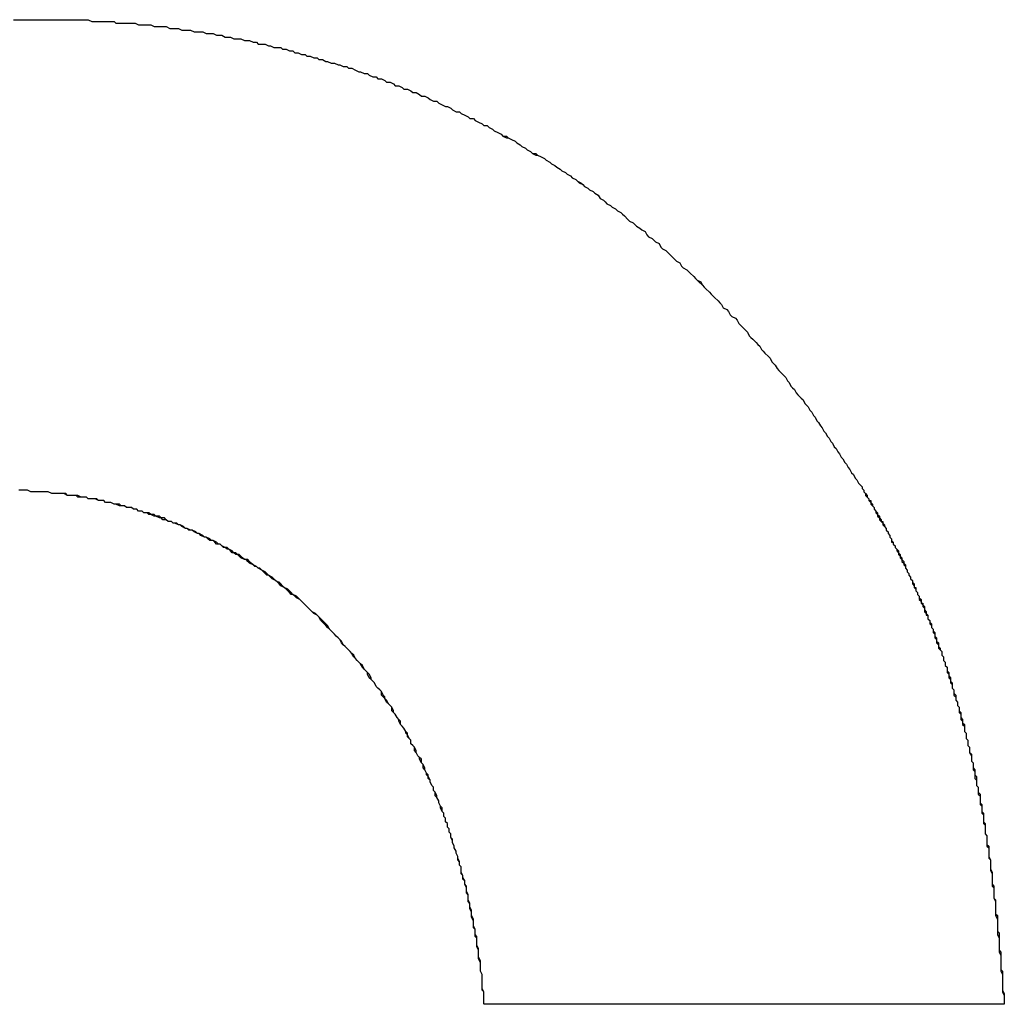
# Model space of a CAD drawing. Extents: x 1917 to 3682, y 1570 to 2675.
# Tile 84 of 166: x 1992.132 to 1992.699, y 2388.196 to 2388.763. Entities that reach past the tile are written whole.
import ezdxf

# ---------------------------------------------------------------- set-up
doc = ezdxf.new("R2010")
doc.units = 0
doc.header["$MEASUREMENT"] = 0
doc.layers.add('KF_SEQUENZA_10_NW_FRONT', color=7, linetype='CONTINUOUS')
doc.layers.add('KF_SEQUENZA_5_NW_REAR', color=7, linetype='CONTINUOUS')

# ---------------------------------------------------------------- blocks, each defined once
blk = doc.blocks.new('KF_SEQUENZA_5_NW_FRONT')
at = {"layer": 'KF_SEQUENZA_10_NW_FRONT'}
blk.add_line((-110.57604, -264.24012), (-110.87576, -264.24012), dxfattribs=at)
blk.add_line((-110.57604, -264.24012), (-110.87576, -264.24012), dxfattribs=at)
for points in [[(-111.147, -263.673, 0), (-111.143, -263.673, 0), (-111.14, -263.673, 0), (-111.136, -263.673, 0)], [(-111.146, -263.673, 0), (-111.143, -263.673, 0), (-111.14, -263.673, 0), (-111.136, -263.673, 0)], [(-111.136, -263.673, 0), (-111.134, -263.673, 0), (-111.133, -263.673, 0), (-111.131, -263.673, 0), (-111.129, -263.673, 0), (-111.127, -263.673, 0), (-111.125, -263.673, 0), (-111.124, -263.673, 0), (-111.122, -263.673, 0), (-111.12, -263.673, 0), (-111.118, -263.673, 0), (-111.116, -263.673, 0), (-111.115, -263.673, 0), (-111.113, -263.673, 0), (-111.111, -263.673, 0), (-111.109, -263.673, 0), (-111.107, -263.673, 0), (-111.106, -263.673, 0), (-111.104, -263.673, 0), (-111.102, -263.674, 0), (-111.1, -263.674, 0), (-111.098, -263.674, 0), (-111.097, -263.674, 0), (-111.095, -263.674, 0), (-111.093, -263.674, 0), (-111.091, -263.674, 0), (-111.089, -263.674, 0), (-111.088, -263.675, 0), (-111.086, -263.675, 0), (-111.084, -263.675, 0), (-111.082, -263.675, 0), (-111.08, -263.675, 0), (-111.079, -263.675, 0), (-111.077, -263.675, 0), (-111.075, -263.676, 0), (-111.073, -263.676, 0), (-111.071, -263.676, 0), (-111.07, -263.676, 0), (-111.068, -263.676, 0), (-111.066, -263.677, 0), (-111.064, -263.677, 0), (-111.062, -263.677, 0), (-111.061, -263.677, 0), (-111.059, -263.677, 0), (-111.057, -263.678, 0), (-111.055, -263.678, 0), (-111.054, -263.678, 0), (-111.052, -263.678, 0), (-111.05, -263.679, 0), (-111.048, -263.679, 0), (-111.046, -263.679, 0), (-111.045, -263.679, 0), (-111.043, -263.68, 0), (-111.041, -263.68, 0), (-111.039, -263.68, 0), (-111.038, -263.68, 0), (-111.036, -263.681, 0), (-111.034, -263.681, 0), (-111.032, -263.681, 0), (-111.03, -263.682, 0), (-111.029, -263.682, 0), (-111.027, -263.682, 0), (-111.025, -263.683, 0), (-111.023, -263.683, 0), (-111.022, -263.683, 0), (-111.02, -263.684, 0), (-111.018, -263.684, 0), (-111.016, -263.684, 0), (-111.014, -263.685, 0), (-111.013, -263.685, 0), (-111.011, -263.685, 0), (-111.009, -263.686, 0), (-111.007, -263.686, 0), (-111.006, -263.687, 0), (-111.004, -263.687, 0), (-111.002, -263.687, 0), (-111, -263.688, 0), (-110.999, -263.688, 0), (-110.997, -263.689, 0), (-110.995, -263.689, 0), (-110.993, -263.689, 0), (-110.992, -263.69, 0), (-110.99, -263.69, 0), (-110.988, -263.691, 0), (-110.986, -263.691, 0), (-110.985, -263.692, 0), (-110.983, -263.692, 0), (-110.981, -263.693, 0), (-110.979, -263.693, 0), (-110.978, -263.694, 0), (-110.976, -263.694, 0), (-110.974, -263.695, 0), (-110.972, -263.695, 0), (-110.971, -263.696, 0), (-110.969, -263.696, 0), (-110.967, -263.697, 0), (-110.966, -263.697, 0), (-110.964, -263.698, 0), (-110.962, -263.698, 0), (-110.96, -263.699, 0), (-110.959, -263.699, 0), (-110.957, -263.7, 0), (-110.955, -263.7, 0), (-110.954, -263.701, 0), (-110.952, -263.701, 0), (-110.95, -263.702, 0), (-110.948, -263.703, 0), (-110.947, -263.703, 0), (-110.945, -263.704, 0), (-110.943, -263.704, 0), (-110.942, -263.705, 0), (-110.94, -263.706, 0), (-110.938, -263.706, 0), (-110.937, -263.707, 0), (-110.935, -263.707, 0), (-110.933, -263.708, 0), (-110.932, -263.709, 0), (-110.93, -263.709, 0), (-110.928, -263.71, 0), (-110.927, -263.711, 0), (-110.925, -263.711, 0), (-110.923, -263.712, 0), (-110.922, -263.713, 0), (-110.92, -263.713, 0), (-110.918, -263.714, 0), (-110.917, -263.715, 0), (-110.915, -263.715, 0), (-110.913, -263.716, 0), (-110.912, -263.717, 0), (-110.91, -263.717, 0), (-110.908, -263.718, 0), (-110.907, -263.719, 0), (-110.905, -263.72, 0), (-110.903, -263.72, 0), (-110.902, -263.721, 0), (-110.9, -263.722, 0), (-110.898, -263.723, 0), (-110.897, -263.723, 0), (-110.895, -263.724, 0), (-110.894, -263.725, 0), (-110.892, -263.726, 0), (-110.89, -263.726, 0), (-110.889, -263.727, 0), (-110.887, -263.728, 0), (-110.885, -263.729, 0), (-110.884, -263.73, 0), (-110.882, -263.73, 0), (-110.881, -263.731, 0), (-110.879, -263.732, 0), (-110.877, -263.733, 0), (-110.876, -263.734, 0), (-110.874, -263.734, 0), (-110.873, -263.735, 0), (-110.871, -263.736, 0), (-110.87, -263.737, 0), (-110.868, -263.738, 0), (-110.866, -263.739, 0), (-110.865, -263.74, 0), (-110.863, -263.741, 0), (-110.862, -263.741, 0), (-110.86, -263.742, 0), (-110.858, -263.743, 0), (-110.857, -263.744, 0), (-110.855, -263.745, 0), (-110.854, -263.746, 0), (-110.852, -263.747, 0), (-110.851, -263.748, 0), (-110.849, -263.749, 0), (-110.848, -263.75, 0), (-110.846, -263.751, 0), (-110.845, -263.751, 0), (-110.843, -263.752, 0), (-110.841, -263.753, 0), (-110.84, -263.754, 0), (-110.838, -263.755, 0), (-110.837, -263.756, 0), (-110.835, -263.757, 0), (-110.834, -263.758, 0), (-110.832, -263.759, 0), (-110.831, -263.76, 0), (-110.829, -263.761, 0), (-110.828, -263.762, 0), (-110.826, -263.763, 0), (-110.825, -263.764, 0), (-110.823, -263.765, 0), (-110.822, -263.766, 0), (-110.821, -263.767, 0), (-110.819, -263.768, 0), (-110.818, -263.769, 0), (-110.816, -263.77, 0), (-110.815, -263.771, 0), (-110.813, -263.772, 0), (-110.812, -263.773, 0), (-110.81, -263.774, 0), (-110.809, -263.776, 0), (-110.807, -263.777, 0), (-110.806, -263.778, 0), (-110.805, -263.779, 0), (-110.803, -263.78, 0), (-110.802, -263.781, 0), (-110.8, -263.782, 0), (-110.799, -263.783, 0), (-110.797, -263.784, 0), (-110.796, -263.785, 0), (-110.795, -263.786, 0), (-110.793, -263.788, 0), (-110.792, -263.789, 0), (-110.79, -263.79, 0), (-110.789, -263.791, 0), (-110.788, -263.792, 0), (-110.786, -263.793, 0), (-110.785, -263.794, 0), (-110.783, -263.795, 0), (-110.782, -263.797, 0), (-110.781, -263.798, 0), (-110.779, -263.799, 0), (-110.778, -263.8, 0), (-110.777, -263.801, 0), (-110.775, -263.802, 0), (-110.774, -263.804, 0), (-110.773, -263.805, 0), (-110.771, -263.806, 0), (-110.77, -263.807, 0), (-110.769, -263.808, 0), (-110.767, -263.81, 0), (-110.766, -263.811, 0), (-110.765, -263.812, 0), (-110.763, -263.813, 0), (-110.762, -263.815, 0), (-110.761, -263.816, 0), (-110.759, -263.817, 0), (-110.758, -263.818, 0), (-110.757, -263.819, 0), (-110.755, -263.821, 0), (-110.754, -263.822, 0), (-110.753, -263.823, 0), (-110.752, -263.824, 0), (-110.75, -263.826, 0), (-110.749, -263.827, 0), (-110.748, -263.828, 0), (-110.746, -263.83, 0), (-110.745, -263.831, 0), (-110.744, -263.832, 0), (-110.743, -263.833, 0), (-110.741, -263.835, 0), (-110.74, -263.836, 0), (-110.739, -263.837, 0), (-110.738, -263.839, 0), (-110.736, -263.84, 0), (-110.735, -263.841, 0), (-110.734, -263.843, 0), (-110.733, -263.844, 0), (-110.731, -263.845, 0), (-110.73, -263.846, 0), (-110.729, -263.848, 0), (-110.728, -263.849, 0), (-110.727, -263.85, 0), (-110.725, -263.852, 0), (-110.724, -263.853, 0), (-110.723, -263.855, 0), (-110.722, -263.856, 0), (-110.721, -263.857, 0), (-110.719, -263.859, 0), (-110.718, -263.86, 0), (-110.717, -263.861, 0), (-110.716, -263.863, 0), (-110.715, -263.864, 0), (-110.714, -263.865, 0), (-110.712, -263.867, 0), (-110.711, -263.868, 0), (-110.71, -263.87, 0), (-110.709, -263.871, 0), (-110.708, -263.872, 0), (-110.707, -263.874, 0), (-110.706, -263.875, 0), (-110.704, -263.877, 0), (-110.703, -263.878, 0), (-110.702, -263.879, 0), (-110.701, -263.881, 0), (-110.7, -263.882, 0), (-110.699, -263.884, 0), (-110.698, -263.885, 0), (-110.697, -263.886, 0), (-110.696, -263.888, 0), (-110.695, -263.889, 0), (-110.693, -263.891, 0), (-110.692, -263.892, 0), (-110.691, -263.894, 0), (-110.69, -263.895, 0), (-110.689, -263.896, 0), (-110.688, -263.898, 0), (-110.687, -263.899, 0), (-110.686, -263.901, 0), (-110.685, -263.902, 0), (-110.684, -263.904, 0), (-110.683, -263.905, 0), (-110.682, -263.907, 0), (-110.681, -263.908, 0), (-110.68, -263.91, 0), (-110.679, -263.911, 0), (-110.678, -263.913, 0), (-110.677, -263.914, 0), (-110.676, -263.916, 0), (-110.675, -263.917, 0), (-110.674, -263.919, 0), (-110.673, -263.92, 0), (-110.672, -263.922, 0), (-110.671, -263.923, 0), (-110.67, -263.925, 0), (-110.669, -263.926, 0), (-110.668, -263.928, 0), (-110.667, -263.929, 0), (-110.666, -263.931, 0), (-110.665, -263.932, 0), (-110.664, -263.934, 0), (-110.663, -263.935, 0), (-110.662, -263.937, 0), (-110.661, -263.938, 0), (-110.66, -263.94, 0), (-110.659, -263.941, 0)], [(-111.136, -263.673, 0), (-111.134, -263.673, 0), (-111.133, -263.673, 0), (-111.131, -263.673, 0), (-111.129, -263.673, 0), (-111.127, -263.673, 0), (-111.125, -263.673, 0), (-111.124, -263.673, 0), (-111.122, -263.673, 0), (-111.12, -263.673, 0), (-111.118, -263.673, 0), (-111.116, -263.673, 0), (-111.115, -263.673, 0), (-111.113, -263.673, 0), (-111.111, -263.673, 0), (-111.109, -263.673, 0), (-111.107, -263.673, 0), (-111.106, -263.673, 0), (-111.104, -263.673, 0), (-111.102, -263.674, 0), (-111.1, -263.674, 0), (-111.098, -263.674, 0), (-111.097, -263.674, 0), (-111.095, -263.674, 0), (-111.093, -263.674, 0), (-111.091, -263.674, 0), (-111.089, -263.674, 0), (-111.088, -263.675, 0), (-111.086, -263.675, 0), (-111.084, -263.675, 0), (-111.082, -263.675, 0), (-111.08, -263.675, 0), (-111.079, -263.675, 0), (-111.077, -263.675, 0), (-111.075, -263.676, 0), (-111.073, -263.676, 0), (-111.071, -263.676, 0), (-111.07, -263.676, 0), (-111.068, -263.676, 0), (-111.066, -263.677, 0), (-111.064, -263.677, 0), (-111.062, -263.677, 0), (-111.061, -263.677, 0), (-111.059, -263.677, 0), (-111.057, -263.678, 0), (-111.055, -263.678, 0), (-111.054, -263.678, 0), (-111.052, -263.678, 0), (-111.05, -263.679, 0), (-111.048, -263.679, 0), (-111.046, -263.679, 0), (-111.045, -263.679, 0), (-111.043, -263.68, 0), (-111.041, -263.68, 0), (-111.039, -263.68, 0), (-111.038, -263.68, 0), (-111.036, -263.681, 0), (-111.034, -263.681, 0), (-111.032, -263.681, 0), (-111.03, -263.682, 0), (-111.029, -263.682, 0), (-111.027, -263.682, 0), (-111.025, -263.683, 0), (-111.023, -263.683, 0), (-111.022, -263.683, 0), (-111.02, -263.684, 0), (-111.018, -263.684, 0), (-111.016, -263.684, 0), (-111.014, -263.685, 0), (-111.013, -263.685, 0), (-111.011, -263.685, 0), (-111.009, -263.686, 0), (-111.007, -263.686, 0), (-111.006, -263.687, 0), (-111.004, -263.687, 0), (-111.002, -263.687, 0), (-111, -263.688, 0), (-110.999, -263.688, 0), (-110.997, -263.689, 0), (-110.995, -263.689, 0), (-110.993, -263.689, 0), (-110.992, -263.69, 0), (-110.99, -263.69, 0), (-110.988, -263.691, 0), (-110.986, -263.691, 0), (-110.985, -263.692, 0), (-110.983, -263.692, 0), (-110.981, -263.693, 0), (-110.979, -263.693, 0), (-110.978, -263.694, 0), (-110.976, -263.694, 0), (-110.974, -263.695, 0), (-110.972, -263.695, 0), (-110.971, -263.696, 0), (-110.969, -263.696, 0), (-110.967, -263.697, 0), (-110.966, -263.697, 0), (-110.964, -263.698, 0), (-110.962, -263.698, 0), (-110.96, -263.699, 0), (-110.959, -263.699, 0), (-110.957, -263.7, 0), (-110.955, -263.7, 0), (-110.954, -263.701, 0), (-110.952, -263.701, 0), (-110.95, -263.702, 0), (-110.948, -263.703, 0), (-110.947, -263.703, 0), (-110.945, -263.704, 0), (-110.943, -263.704, 0), (-110.942, -263.705, 0), (-110.94, -263.706, 0), (-110.938, -263.706, 0), (-110.937, -263.707, 0), (-110.935, -263.707, 0), (-110.933, -263.708, 0), (-110.932, -263.709, 0), (-110.93, -263.709, 0), (-110.928, -263.71, 0), (-110.927, -263.711, 0), (-110.925, -263.711, 0), (-110.923, -263.712, 0), (-110.922, -263.713, 0), (-110.92, -263.713, 0), (-110.918, -263.714, 0), (-110.917, -263.715, 0), (-110.915, -263.715, 0), (-110.913, -263.716, 0), (-110.912, -263.717, 0), (-110.91, -263.717, 0), (-110.908, -263.718, 0), (-110.907, -263.719, 0), (-110.905, -263.72, 0), (-110.903, -263.72, 0), (-110.902, -263.721, 0), (-110.9, -263.722, 0), (-110.898, -263.723, 0), (-110.897, -263.723, 0), (-110.895, -263.724, 0), (-110.894, -263.725, 0), (-110.892, -263.726, 0), (-110.89, -263.726, 0), (-110.889, -263.727, 0), (-110.887, -263.728, 0), (-110.885, -263.729, 0), (-110.884, -263.73, 0), (-110.882, -263.73, 0), (-110.881, -263.731, 0), (-110.879, -263.732, 0), (-110.877, -263.733, 0), (-110.876, -263.734, 0), (-110.874, -263.734, 0), (-110.873, -263.735, 0), (-110.871, -263.736, 0), (-110.87, -263.737, 0), (-110.868, -263.738, 0), (-110.866, -263.739, 0), (-110.865, -263.74, 0), (-110.863, -263.74, 0), (-110.862, -263.741, 0), (-110.86, -263.742, 0), (-110.858, -263.743, 0), (-110.857, -263.744, 0), (-110.855, -263.745, 0), (-110.854, -263.746, 0), (-110.852, -263.747, 0), (-110.851, -263.748, 0), (-110.849, -263.749, 0), (-110.848, -263.75, 0), (-110.846, -263.75, 0), (-110.845, -263.751, 0), (-110.843, -263.752, 0), (-110.841, -263.753, 0), (-110.84, -263.754, 0), (-110.838, -263.755, 0), (-110.837, -263.756, 0), (-110.835, -263.757, 0), (-110.834, -263.758, 0), (-110.832, -263.759, 0), (-110.831, -263.76, 0), (-110.829, -263.761, 0), (-110.828, -263.762, 0), (-110.826, -263.763, 0), (-110.825, -263.764, 0), (-110.823, -263.765, 0), (-110.822, -263.766, 0), (-110.82, -263.767, 0), (-110.819, -263.768, 0), (-110.818, -263.769, 0), (-110.816, -263.77, 0), (-110.815, -263.771, 0), (-110.813, -263.772, 0), (-110.812, -263.773, 0), (-110.81, -263.774, 0), (-110.809, -263.776, 0), (-110.807, -263.777, 0), (-110.806, -263.778, 0), (-110.805, -263.779, 0), (-110.803, -263.78, 0), (-110.802, -263.781, 0), (-110.8, -263.782, 0), (-110.799, -263.783, 0), (-110.797, -263.784, 0), (-110.796, -263.785, 0), (-110.795, -263.786, 0), (-110.793, -263.788, 0), (-110.792, -263.789, 0), (-110.79, -263.79, 0), (-110.789, -263.791, 0), (-110.788, -263.792, 0), (-110.786, -263.793, 0), (-110.785, -263.794, 0), (-110.783, -263.795, 0), (-110.782, -263.797, 0), (-110.781, -263.798, 0), (-110.779, -263.799, 0), (-110.778, -263.8, 0), (-110.777, -263.801, 0), (-110.775, -263.802, 0), (-110.774, -263.804, 0), (-110.773, -263.805, 0), (-110.771, -263.806, 0), (-110.77, -263.807, 0), (-110.769, -263.808, 0), (-110.767, -263.81, 0), (-110.766, -263.811, 0), (-110.765, -263.812, 0), (-110.763, -263.813, 0), (-110.762, -263.815, 0), (-110.761, -263.816, 0), (-110.759, -263.817, 0), (-110.758, -263.818, 0), (-110.757, -263.819, 0), (-110.755, -263.821, 0), (-110.754, -263.822, 0), (-110.753, -263.823, 0), (-110.751, -263.824, 0), (-110.75, -263.826, 0), (-110.749, -263.827, 0), (-110.748, -263.828, 0), (-110.746, -263.83, 0), (-110.745, -263.831, 0), (-110.744, -263.832, 0), (-110.743, -263.833, 0), (-110.741, -263.835, 0), (-110.74, -263.836, 0), (-110.739, -263.837, 0), (-110.738, -263.839, 0), (-110.736, -263.84, 0), (-110.735, -263.841, 0), (-110.734, -263.843, 0), (-110.733, -263.844, 0), (-110.731, -263.845, 0), (-110.73, -263.846, 0), (-110.729, -263.848, 0), (-110.728, -263.849, 0), (-110.727, -263.85, 0), (-110.725, -263.852, 0), (-110.724, -263.853, 0), (-110.723, -263.855, 0), (-110.722, -263.856, 0), (-110.721, -263.857, 0), (-110.719, -263.859, 0), (-110.718, -263.86, 0), (-110.717, -263.861, 0), (-110.716, -263.863, 0), (-110.715, -263.864, 0), (-110.714, -263.865, 0), (-110.712, -263.867, 0), (-110.711, -263.868, 0), (-110.71, -263.87, 0), (-110.709, -263.871, 0), (-110.708, -263.872, 0), (-110.707, -263.874, 0), (-110.706, -263.875, 0), (-110.704, -263.877, 0), (-110.703, -263.878, 0), (-110.702, -263.879, 0), (-110.701, -263.881, 0), (-110.7, -263.882, 0), (-110.699, -263.884, 0), (-110.698, -263.885, 0), (-110.697, -263.886, 0), (-110.696, -263.888, 0), (-110.695, -263.889, 0), (-110.693, -263.891, 0), (-110.692, -263.892, 0), (-110.691, -263.894, 0), (-110.69, -263.895, 0), (-110.689, -263.896, 0), (-110.688, -263.898, 0), (-110.687, -263.899, 0), (-110.686, -263.901, 0), (-110.685, -263.902, 0), (-110.684, -263.904, 0), (-110.683, -263.905, 0), (-110.682, -263.907, 0), (-110.681, -263.908, 0), (-110.68, -263.91, 0), (-110.679, -263.911, 0), (-110.678, -263.913, 0), (-110.677, -263.914, 0), (-110.676, -263.916, 0), (-110.675, -263.917, 0), (-110.674, -263.919, 0), (-110.673, -263.92, 0), (-110.672, -263.922, 0), (-110.671, -263.923, 0), (-110.67, -263.925, 0), (-110.669, -263.926, 0), (-110.668, -263.928, 0), (-110.667, -263.929, 0), (-110.666, -263.931, 0), (-110.665, -263.932, 0), (-110.664, -263.934, 0), (-110.663, -263.935, 0), (-110.662, -263.937, 0), (-110.661, -263.938, 0), (-110.66, -263.94, 0), (-110.659, -263.941, 0)], [(-110.876, -264.24, 0), (-110.876, -264.238, 0), (-110.876, -264.237, 0), (-110.876, -264.235, 0), (-110.876, -264.233, 0), (-110.877, -264.231, 0), (-110.877, -264.23, 0), (-110.877, -264.228, 0), (-110.877, -264.226, 0), (-110.877, -264.224, 0), (-110.877, -264.223, 0), (-110.878, -264.221, 0), (-110.878, -264.219, 0), (-110.878, -264.218, 0), (-110.878, -264.216, 0), (-110.879, -264.214, 0), (-110.879, -264.212, 0), (-110.879, -264.211, 0), (-110.879, -264.209, 0), (-110.88, -264.207, 0), (-110.88, -264.206, 0), (-110.88, -264.204, 0), (-110.88, -264.202, 0), (-110.881, -264.201, 0), (-110.881, -264.199, 0), (-110.881, -264.197, 0), (-110.882, -264.196, 0), (-110.882, -264.194, 0), (-110.882, -264.192, 0), (-110.882, -264.191, 0), (-110.883, -264.189, 0), (-110.883, -264.187, 0), (-110.883, -264.186, 0), (-110.884, -264.184, 0), (-110.884, -264.182, 0), (-110.885, -264.181, 0), (-110.885, -264.179, 0), (-110.885, -264.177, 0), (-110.886, -264.176, 0), (-110.886, -264.174, 0), (-110.886, -264.173, 0), (-110.887, -264.171, 0), (-110.887, -264.169, 0), (-110.888, -264.168, 0), (-110.888, -264.166, 0), (-110.889, -264.165, 0), (-110.889, -264.163, 0), (-110.889, -264.161, 0), (-110.89, -264.16, 0), (-110.89, -264.158, 0), (-110.891, -264.157, 0), (-110.891, -264.155, 0), (-110.892, -264.153, 0), (-110.892, -264.152, 0), (-110.893, -264.15, 0), (-110.893, -264.149, 0), (-110.894, -264.147, 0), (-110.894, -264.146, 0), (-110.895, -264.144, 0), (-110.895, -264.142, 0), (-110.896, -264.141, 0), (-110.896, -264.139, 0), (-110.897, -264.138, 0), (-110.897, -264.136, 0), (-110.898, -264.135, 0), (-110.898, -264.133, 0), (-110.899, -264.132, 0), (-110.899, -264.13, 0), (-110.9, -264.129, 0), (-110.901, -264.127, 0), (-110.901, -264.126, 0), (-110.902, -264.124, 0), (-110.902, -264.123, 0), (-110.903, -264.121, 0), (-110.904, -264.12, 0), (-110.904, -264.118, 0), (-110.905, -264.117, 0), (-110.905, -264.115, 0), (-110.906, -264.114, 0), (-110.907, -264.112, 0), (-110.907, -264.111, 0), (-110.908, -264.109, 0), (-110.909, -264.108, 0), (-110.909, -264.107, 0), (-110.91, -264.105, 0), (-110.911, -264.104, 0), (-110.911, -264.102, 0), (-110.912, -264.101, 0), (-110.913, -264.099, 0), (-110.913, -264.098, 0), (-110.914, -264.097, 0), (-110.915, -264.095, 0), (-110.916, -264.094, 0), (-110.916, -264.092, 0), (-110.917, -264.091, 0), (-110.918, -264.09, 0), (-110.918, -264.088, 0), (-110.919, -264.087, 0), (-110.92, -264.085, 0), (-110.921, -264.084, 0), (-110.921, -264.083, 0), (-110.922, -264.081, 0), (-110.923, -264.08, 0), (-110.924, -264.079, 0), (-110.925, -264.077, 0), (-110.925, -264.076, 0), (-110.926, -264.075, 0), (-110.927, -264.073, 0), (-110.928, -264.072, 0), (-110.929, -264.071, 0), (-110.929, -264.069, 0), (-110.93, -264.068, 0), (-110.931, -264.067, 0), (-110.932, -264.065, 0), (-110.933, -264.064, 0), (-110.934, -264.063, 0), (-110.935, -264.062, 0), (-110.935, -264.06, 0), (-110.936, -264.059, 0), (-110.937, -264.058, 0), (-110.938, -264.057, 0), (-110.939, -264.055, 0), (-110.94, -264.054, 0), (-110.941, -264.053, 0), (-110.942, -264.052, 0), (-110.943, -264.05, 0), (-110.943, -264.049, 0), (-110.944, -264.048, 0), (-110.945, -264.047, 0), (-110.946, -264.046, 0), (-110.947, -264.044, 0), (-110.948, -264.043, 0), (-110.949, -264.042, 0), (-110.95, -264.041, 0), (-110.951, -264.04, 0), (-110.952, -264.038, 0), (-110.953, -264.037, 0), (-110.954, -264.036, 0), (-110.955, -264.035, 0), (-110.956, -264.034, 0), (-110.957, -264.033, 0), (-110.958, -264.032, 0), (-110.959, -264.03, 0), (-110.96, -264.029, 0), (-110.961, -264.028, 0), (-110.962, -264.027, 0), (-110.963, -264.026, 0), (-110.964, -264.025, 0), (-110.965, -264.024, 0), (-110.966, -264.023, 0), (-110.967, -264.022, 0), (-110.968, -264.021, 0), (-110.969, -264.02, 0), (-110.97, -264.019, 0), (-110.971, -264.017, 0), (-110.972, -264.016, 0), (-110.973, -264.015, 0), (-110.975, -264.014, 0), (-110.976, -264.013, 0), (-110.977, -264.012, 0), (-110.978, -264.011, 0), (-110.979, -264.01, 0), (-110.98, -264.009, 0), (-110.981, -264.008, 0), (-110.982, -264.007, 0), (-110.983, -264.006, 0), (-110.984, -264.005, 0), (-110.986, -264.004, 0), (-110.987, -264.004, 0), (-110.988, -264.003, 0), (-110.989, -264.002, 0), (-110.99, -264.001, 0), (-110.991, -264, 0), (-110.993, -263.999, 0), (-110.994, -263.998, 0), (-110.995, -263.997, 0), (-110.996, -263.996, 0), (-110.997, -263.995, 0), (-110.998, -263.994, 0), (-111, -263.993, 0), (-111.001, -263.993, 0), (-111.002, -263.992, 0), (-111.003, -263.991, 0), (-111.004, -263.99, 0), (-111.006, -263.989, 0), (-111.007, -263.988, 0), (-111.008, -263.988, 0), (-111.009, -263.987, 0), (-111.011, -263.986, 0), (-111.012, -263.985, 0), (-111.013, -263.984, 0), (-111.014, -263.984, 0), (-111.016, -263.983, 0), (-111.017, -263.982, 0), (-111.018, -263.981, 0), (-111.019, -263.98, 0), (-111.021, -263.98, 0), (-111.022, -263.979, 0), (-111.023, -263.978, 0), (-111.024, -263.977, 0), (-111.026, -263.977, 0), (-111.027, -263.976, 0), (-111.028, -263.975, 0), (-111.03, -263.975, 0), (-111.031, -263.974, 0), (-111.032, -263.973, 0), (-111.034, -263.973, 0), (-111.035, -263.972, 0), (-111.036, -263.971, 0), (-111.037, -263.971, 0), (-111.039, -263.97, 0), (-111.04, -263.969, 0), (-111.041, -263.969, 0), (-111.043, -263.968, 0), (-111.044, -263.967, 0), (-111.046, -263.967, 0), (-111.047, -263.966, 0), (-111.048, -263.966, 0), (-111.05, -263.965, 0), (-111.051, -263.964, 0), (-111.052, -263.964, 0), (-111.054, -263.963, 0), (-111.055, -263.963, 0), (-111.056, -263.962, 0), (-111.058, -263.962, 0), (-111.059, -263.961, 0), (-111.061, -263.961, 0), (-111.062, -263.96, 0), (-111.063, -263.96, 0), (-111.065, -263.959, 0), (-111.066, -263.959, 0), (-111.068, -263.958, 0), (-111.069, -263.958, 0), (-111.07, -263.957, 0), (-111.072, -263.957, 0), (-111.073, -263.956, 0), (-111.075, -263.956, 0), (-111.076, -263.955, 0), (-111.078, -263.955, 0), (-111.079, -263.954, 0), (-111.08, -263.954, 0), (-111.082, -263.954, 0), (-111.083, -263.953, 0), (-111.085, -263.953, 0), (-111.086, -263.953, 0), (-111.088, -263.952, 0), (-111.089, -263.952, 0), (-111.091, -263.951, 0), (-111.092, -263.951, 0), (-111.094, -263.951, 0), (-111.095, -263.95, 0), (-111.097, -263.95, 0), (-111.098, -263.95, 0), (-111.099, -263.949, 0), (-111.101, -263.949, 0), (-111.102, -263.949, 0), (-111.104, -263.949, 0), (-111.105, -263.948, 0), (-111.107, -263.948, 0), (-111.108, -263.948, 0), (-111.11, -263.948, 0), (-111.111, -263.947, 0), (-111.113, -263.947, 0), (-111.114, -263.947, 0), (-111.116, -263.947, 0), (-111.117, -263.946, 0), (-111.119, -263.946, 0), (-111.12, -263.946, 0), (-111.122, -263.946, 0), (-111.124, -263.946, 0), (-111.125, -263.946, 0), (-111.127, -263.945, 0), (-111.128, -263.945, 0), (-111.13, -263.945, 0), (-111.131, -263.945, 0), (-111.133, -263.945, 0), (-111.134, -263.945, 0), (-111.136, -263.945, 0), (-111.137, -263.945, 0), (-111.139, -263.944, 0), (-111.14, -263.944, 0), (-111.142, -263.944, 0), (-111.144, -263.944, 0)], [(-110.876, -264.24, 0), (-110.876, -264.238, 0), (-110.876, -264.237, 0), (-110.876, -264.235, 0), (-110.876, -264.233, 0), (-110.877, -264.232, 0), (-110.877, -264.23, 0), (-110.877, -264.228, 0), (-110.877, -264.227, 0), (-110.877, -264.225, 0), (-110.877, -264.223, 0), (-110.878, -264.221, 0), (-110.878, -264.22, 0), (-110.878, -264.218, 0), (-110.878, -264.216, 0), (-110.878, -264.215, 0), (-110.879, -264.213, 0), (-110.879, -264.211, 0), (-110.879, -264.21, 0), (-110.879, -264.208, 0), (-110.88, -264.206, 0), (-110.88, -264.205, 0), (-110.88, -264.203, 0), (-110.88, -264.201, 0), (-110.881, -264.2, 0), (-110.881, -264.198, 0), (-110.881, -264.197, 0), (-110.882, -264.195, 0), (-110.882, -264.193, 0), (-110.882, -264.192, 0), (-110.883, -264.19, 0), (-110.883, -264.188, 0), (-110.883, -264.187, 0), (-110.884, -264.185, 0), (-110.884, -264.183, 0), (-110.884, -264.182, 0), (-110.885, -264.18, 0), (-110.885, -264.179, 0), (-110.885, -264.177, 0), (-110.886, -264.175, 0), (-110.886, -264.174, 0), (-110.886, -264.172, 0), (-110.887, -264.171, 0), (-110.887, -264.169, 0), (-110.888, -264.167, 0), (-110.888, -264.166, 0), (-110.889, -264.164, 0), (-110.889, -264.163, 0), (-110.889, -264.161, 0), (-110.89, -264.16, 0), (-110.89, -264.158, 0), (-110.891, -264.156, 0), (-110.891, -264.155, 0), (-110.892, -264.153, 0), (-110.892, -264.152, 0), (-110.893, -264.15, 0), (-110.893, -264.149, 0), (-110.894, -264.147, 0), (-110.894, -264.145, 0), (-110.895, -264.144, 0), (-110.895, -264.142, 0), (-110.896, -264.141, 0), (-110.896, -264.139, 0), (-110.897, -264.138, 0), (-110.897, -264.136, 0), (-110.898, -264.135, 0), (-110.898, -264.133, 0), (-110.899, -264.132, 0), (-110.899, -264.13, 0), (-110.9, -264.129, 0), (-110.9, -264.127, 0), (-110.901, -264.126, 0), (-110.902, -264.124, 0), (-110.902, -264.123, 0), (-110.903, -264.121, 0), (-110.903, -264.12, 0), (-110.904, -264.118, 0), (-110.905, -264.117, 0), (-110.905, -264.115, 0), (-110.906, -264.114, 0), (-110.907, -264.112, 0), (-110.907, -264.111, 0), (-110.908, -264.11, 0), (-110.908, -264.108, 0), (-110.909, -264.107, 0), (-110.91, -264.105, 0), (-110.91, -264.104, 0), (-110.911, -264.102, 0), (-110.912, -264.101, 0), (-110.912, -264.099, 0), (-110.913, -264.098, 0), (-110.914, -264.097, 0), (-110.915, -264.095, 0), (-110.915, -264.094, 0), (-110.916, -264.092, 0), (-110.917, -264.091, 0), (-110.918, -264.09, 0), (-110.918, -264.088, 0), (-110.919, -264.087, 0), (-110.92, -264.086, 0), (-110.92, -264.084, 0), (-110.921, -264.083, 0), (-110.922, -264.081, 0), (-110.923, -264.08, 0), (-110.924, -264.079, 0), (-110.924, -264.077, 0), (-110.925, -264.076, 0), (-110.926, -264.075, 0), (-110.927, -264.073, 0), (-110.928, -264.072, 0), (-110.928, -264.071, 0), (-110.929, -264.069, 0), (-110.93, -264.068, 0), (-110.931, -264.067, 0), (-110.932, -264.066, 0), (-110.933, -264.064, 0), (-110.933, -264.063, 0), (-110.934, -264.062, 0), (-110.935, -264.06, 0), (-110.936, -264.059, 0), (-110.937, -264.058, 0), (-110.938, -264.057, 0), (-110.939, -264.055, 0), (-110.94, -264.054, 0), (-110.941, -264.053, 0), (-110.941, -264.052, 0), (-110.942, -264.05, 0), (-110.943, -264.049, 0), (-110.944, -264.048, 0), (-110.945, -264.047, 0), (-110.946, -264.045, 0), (-110.947, -264.044, 0), (-110.948, -264.043, 0), (-110.949, -264.042, 0), (-110.95, -264.041, 0), (-110.951, -264.039, 0), (-110.952, -264.038, 0), (-110.953, -264.037, 0), (-110.954, -264.036, 0), (-110.955, -264.035, 0), (-110.956, -264.034, 0), (-110.957, -264.033, 0), (-110.958, -264.031, 0), (-110.959, -264.03, 0), (-110.96, -264.029, 0), (-110.961, -264.028, 0), (-110.962, -264.027, 0), (-110.963, -264.026, 0), (-110.964, -264.025, 0), (-110.965, -264.024, 0), (-110.966, -264.022, 0), (-110.967, -264.021, 0), (-110.968, -264.02, 0), (-110.969, -264.019, 0), (-110.97, -264.018, 0), (-110.971, -264.017, 0), (-110.972, -264.016, 0), (-110.974, -264.015, 0), (-110.975, -264.014, 0), (-110.976, -264.013, 0), (-110.977, -264.012, 0), (-110.978, -264.011, 0), (-110.979, -264.01, 0), (-110.98, -264.009, 0), (-110.981, -264.008, 0), (-110.982, -264.007, 0), (-110.984, -264.006, 0), (-110.985, -264.005, 0), (-110.986, -264.004, 0), (-110.987, -264.003, 0), (-110.988, -264.002, 0), (-110.989, -264.001, 0), (-110.991, -264, 0), (-110.992, -263.999, 0), (-110.993, -263.998, 0), (-110.994, -263.997, 0), (-110.995, -263.997, 0), (-110.996, -263.996, 0), (-110.998, -263.995, 0), (-110.999, -263.994, 0), (-111, -263.993, 0), (-111.001, -263.992, 0), (-111.002, -263.991, 0), (-111.004, -263.99, 0), (-111.005, -263.989, 0), (-111.006, -263.989, 0), (-111.007, -263.988, 0), (-111.009, -263.987, 0), (-111.01, -263.986, 0), (-111.011, -263.985, 0), (-111.012, -263.984, 0), (-111.014, -263.984, 0), (-111.015, -263.983, 0), (-111.016, -263.982, 0), (-111.017, -263.981, 0), (-111.019, -263.981, 0), (-111.02, -263.98, 0), (-111.021, -263.979, 0), (-111.023, -263.978, 0), (-111.024, -263.978, 0), (-111.025, -263.977, 0), (-111.027, -263.976, 0), (-111.028, -263.975, 0), (-111.029, -263.975, 0), (-111.03, -263.974, 0), (-111.032, -263.973, 0), (-111.033, -263.973, 0), (-111.034, -263.972, 0), (-111.036, -263.971, 0), (-111.037, -263.971, 0), (-111.038, -263.97, 0), (-111.04, -263.969, 0), (-111.041, -263.969, 0), (-111.042, -263.968, 0), (-111.044, -263.967, 0), (-111.045, -263.967, 0), (-111.047, -263.966, 0), (-111.048, -263.966, 0), (-111.049, -263.965, 0), (-111.051, -263.964, 0), (-111.052, -263.964, 0), (-111.053, -263.963, 0), (-111.055, -263.963, 0), (-111.056, -263.962, 0), (-111.058, -263.962, 0), (-111.059, -263.961, 0), (-111.06, -263.96, 0), (-111.062, -263.96, 0), (-111.063, -263.959, 0), (-111.065, -263.959, 0), (-111.066, -263.958, 0), (-111.068, -263.958, 0), (-111.069, -263.957, 0), (-111.07, -263.957, 0), (-111.072, -263.957, 0), (-111.073, -263.956, 0), (-111.075, -263.956, 0), (-111.076, -263.955, 0), (-111.078, -263.955, 0), (-111.079, -263.954, 0), (-111.08, -263.954, 0), (-111.082, -263.954, 0), (-111.083, -263.953, 0), (-111.085, -263.953, 0), (-111.086, -263.952, 0), (-111.088, -263.952, 0), (-111.089, -263.952, 0), (-111.091, -263.951, 0), (-111.092, -263.951, 0), (-111.094, -263.951, 0), (-111.095, -263.95, 0), (-111.097, -263.95, 0), (-111.098, -263.95, 0), (-111.1, -263.949, 0), (-111.101, -263.949, 0), (-111.103, -263.949, 0), (-111.104, -263.949, 0), (-111.105, -263.948, 0), (-111.107, -263.948, 0), (-111.108, -263.948, 0), (-111.11, -263.947, 0), (-111.112, -263.947, 0), (-111.113, -263.947, 0), (-111.115, -263.947, 0), (-111.116, -263.947, 0), (-111.118, -263.946, 0), (-111.119, -263.946, 0), (-111.121, -263.946, 0), (-111.122, -263.946, 0), (-111.124, -263.946, 0), (-111.125, -263.946, 0), (-111.127, -263.945, 0), (-111.128, -263.945, 0), (-111.13, -263.945, 0), (-111.131, -263.945, 0), (-111.133, -263.945, 0), (-111.134, -263.945, 0), (-111.136, -263.945, 0), (-111.137, -263.945, 0), (-111.139, -263.944, 0), (-111.141, -263.944, 0), (-111.142, -263.944, 0), (-111.144, -263.944, 0)], [(-110.659, -263.941, 0), (-110.658, -263.942, 0), (-110.658, -263.943, 0), (-110.657, -263.944, 0), (-110.657, -263.945, 0), (-110.656, -263.946, 0), (-110.656, -263.947, 0), (-110.655, -263.948, 0), (-110.654, -263.949, 0), (-110.654, -263.95, 0), (-110.653, -263.95, 0), (-110.653, -263.951, 0), (-110.652, -263.952, 0), (-110.652, -263.953, 0), (-110.651, -263.954, 0), (-110.651, -263.955, 0), (-110.65, -263.956, 0), (-110.65, -263.957, 0), (-110.649, -263.958, 0), (-110.649, -263.959, 0), (-110.648, -263.96, 0), (-110.648, -263.961, 0), (-110.647, -263.962, 0), (-110.646, -263.962, 0), (-110.646, -263.963, 0), (-110.645, -263.964, 0), (-110.645, -263.965, 0), (-110.644, -263.966, 0), (-110.644, -263.967, 0), (-110.643, -263.968, 0), (-110.643, -263.969, 0), (-110.642, -263.97, 0), (-110.642, -263.971, 0), (-110.641, -263.972, 0), (-110.641, -263.973, 0), (-110.641, -263.974, 0), (-110.64, -263.974, 0), (-110.64, -263.975, 0), (-110.639, -263.976, 0), (-110.639, -263.977, 0), (-110.638, -263.978, 0), (-110.638, -263.979, 0), (-110.637, -263.98, 0), (-110.637, -263.981, 0), (-110.636, -263.982, 0), (-110.636, -263.983, 0), (-110.635, -263.984, 0), (-110.635, -263.985, 0), (-110.634, -263.986, 0), (-110.634, -263.986, 0), (-110.633, -263.987, 0), (-110.633, -263.988, 0), (-110.633, -263.989, 0), (-110.632, -263.99, 0), (-110.632, -263.991, 0), (-110.631, -263.992, 0), (-110.631, -263.993, 0), (-110.63, -263.994, 0), (-110.63, -263.995, 0), (-110.629, -263.996, 0), (-110.629, -263.997, 0), (-110.629, -263.998, 0), (-110.628, -263.999, 0), (-110.628, -264, 0), (-110.627, -264, 0), (-110.627, -264.001, 0), (-110.627, -264.002, 0), (-110.626, -264.003, 0), (-110.626, -264.004, 0), (-110.625, -264.005, 0), (-110.625, -264.006, 0), (-110.624, -264.007, 0), (-110.624, -264.008, 0), (-110.624, -264.009, 0), (-110.623, -264.01, 0), (-110.623, -264.011, 0), (-110.622, -264.012, 0), (-110.622, -264.013, 0), (-110.622, -264.014, 0), (-110.621, -264.015, 0), (-110.621, -264.016, 0), (-110.62, -264.016, 0), (-110.62, -264.017, 0), (-110.62, -264.018, 0), (-110.619, -264.019, 0), (-110.619, -264.02, 0), (-110.619, -264.021, 0), (-110.618, -264.022, 0), (-110.618, -264.023, 0), (-110.617, -264.024, 0), (-110.617, -264.025, 0), (-110.617, -264.026, 0), (-110.616, -264.027, 0), (-110.616, -264.028, 0), (-110.616, -264.029, 0), (-110.615, -264.03, 0), (-110.615, -264.031, 0), (-110.615, -264.032, 0), (-110.614, -264.033, 0), (-110.614, -264.034, 0), (-110.614, -264.035, 0), (-110.613, -264.036, 0), (-110.613, -264.036, 0), (-110.612, -264.037, 0), (-110.612, -264.038, 0), (-110.612, -264.039, 0), (-110.611, -264.04, 0), (-110.611, -264.041, 0), (-110.611, -264.042, 0), (-110.61, -264.043, 0), (-110.61, -264.044, 0), (-110.61, -264.045, 0), (-110.609, -264.046, 0), (-110.609, -264.047, 0), (-110.609, -264.048, 0), (-110.609, -264.049, 0), (-110.608, -264.05, 0), (-110.608, -264.051, 0), (-110.608, -264.052, 0), (-110.607, -264.053, 0), (-110.607, -264.054, 0), (-110.607, -264.055, 0), (-110.606, -264.056, 0), (-110.606, -264.057, 0), (-110.606, -264.058, 0), (-110.605, -264.059, 0), (-110.605, -264.06, 0), (-110.605, -264.061, 0), (-110.605, -264.062, 0), (-110.604, -264.063, 0), (-110.604, -264.064, 0), (-110.604, -264.065, 0), (-110.603, -264.066, 0), (-110.603, -264.067, 0), (-110.603, -264.068, 0), (-110.602, -264.069, 0), (-110.602, -264.07, 0), (-110.602, -264.071, 0), (-110.602, -264.072, 0), (-110.601, -264.073, 0), (-110.601, -264.074, 0), (-110.601, -264.075, 0), (-110.601, -264.076, 0), (-110.6, -264.077, 0), (-110.6, -264.078, 0), (-110.6, -264.079, 0), (-110.599, -264.08, 0), (-110.599, -264.081, 0), (-110.599, -264.082, 0), (-110.599, -264.083, 0), (-110.598, -264.084, 0), (-110.598, -264.085, 0), (-110.598, -264.086, 0), (-110.598, -264.087, 0), (-110.597, -264.088, 0), (-110.597, -264.089, 0), (-110.597, -264.09, 0), (-110.597, -264.091, 0), (-110.596, -264.092, 0), (-110.596, -264.093, 0), (-110.596, -264.094, 0), (-110.596, -264.095, 0), (-110.595, -264.096, 0), (-110.595, -264.097, 0), (-110.595, -264.098, 0), (-110.595, -264.099, 0), (-110.595, -264.1, 0), (-110.594, -264.101, 0), (-110.594, -264.102, 0), (-110.594, -264.104, 0), (-110.594, -264.105, 0), (-110.593, -264.106, 0), (-110.593, -264.107, 0), (-110.593, -264.108, 0), (-110.593, -264.109, 0), (-110.593, -264.11, 0), (-110.592, -264.111, 0), (-110.592, -264.112, 0), (-110.592, -264.113, 0), (-110.592, -264.114, 0), (-110.591, -264.115, 0), (-110.591, -264.116, 0), (-110.591, -264.117, 0), (-110.591, -264.118, 0), (-110.591, -264.119, 0), (-110.59, -264.12, 0), (-110.59, -264.122, 0), (-110.59, -264.123, 0), (-110.59, -264.124, 0), (-110.59, -264.125, 0), (-110.589, -264.126, 0), (-110.589, -264.127, 0), (-110.589, -264.128, 0), (-110.589, -264.129, 0), (-110.589, -264.13, 0), (-110.588, -264.131, 0), (-110.588, -264.132, 0), (-110.588, -264.133, 0), (-110.588, -264.135, 0), (-110.588, -264.136, 0), (-110.587, -264.137, 0), (-110.587, -264.138, 0), (-110.587, -264.139, 0), (-110.587, -264.14, 0), (-110.587, -264.141, 0), (-110.587, -264.142, 0), (-110.586, -264.143, 0), (-110.586, -264.144, 0), (-110.586, -264.146, 0), (-110.586, -264.147, 0), (-110.586, -264.148, 0), (-110.586, -264.149, 0), (-110.585, -264.15, 0), (-110.585, -264.151, 0), (-110.585, -264.152, 0), (-110.585, -264.153, 0), (-110.585, -264.155, 0), (-110.585, -264.156, 0), (-110.584, -264.157, 0), (-110.584, -264.158, 0), (-110.584, -264.159, 0), (-110.584, -264.16, 0), (-110.584, -264.161, 0), (-110.584, -264.162, 0), (-110.583, -264.164, 0), (-110.583, -264.165, 0), (-110.583, -264.166, 0), (-110.583, -264.167, 0), (-110.583, -264.168, 0), (-110.583, -264.169, 0), (-110.583, -264.171, 0), (-110.582, -264.172, 0), (-110.582, -264.173, 0), (-110.582, -264.174, 0), (-110.582, -264.175, 0), (-110.582, -264.176, 0), (-110.582, -264.177, 0), (-110.582, -264.179, 0), (-110.581, -264.18, 0), (-110.581, -264.181, 0), (-110.581, -264.182, 0), (-110.581, -264.183, 0), (-110.581, -264.185, 0), (-110.581, -264.186, 0), (-110.581, -264.187, 0), (-110.581, -264.188, 0), (-110.58, -264.189, 0), (-110.58, -264.19, 0), (-110.58, -264.192, 0), (-110.58, -264.193, 0), (-110.58, -264.194, 0), (-110.58, -264.195, 0), (-110.58, -264.196, 0), (-110.58, -264.198, 0), (-110.579, -264.199, 0), (-110.579, -264.2, 0), (-110.579, -264.201, 0), (-110.579, -264.203, 0), (-110.579, -264.204, 0), (-110.579, -264.205, 0), (-110.579, -264.206, 0), (-110.579, -264.207, 0), (-110.579, -264.209, 0), (-110.578, -264.21, 0), (-110.578, -264.211, 0), (-110.578, -264.212, 0), (-110.578, -264.214, 0), (-110.578, -264.215, 0), (-110.578, -264.216, 0), (-110.578, -264.217, 0), (-110.578, -264.219, 0), (-110.578, -264.22, 0), (-110.577, -264.221, 0), (-110.577, -264.222, 0), (-110.577, -264.224, 0), (-110.577, -264.225, 0), (-110.577, -264.226, 0), (-110.577, -264.227, 0), (-110.577, -264.229, 0), (-110.577, -264.23, 0), (-110.577, -264.231, 0), (-110.577, -264.232, 0), (-110.576, -264.234, 0), (-110.576, -264.235, 0), (-110.576, -264.236, 0), (-110.576, -264.238, 0), (-110.576, -264.239, 0), (-110.576, -264.24, 0)], [(-110.659, -263.941, 0), (-110.658, -263.942, 0), (-110.658, -263.943, 0), (-110.657, -263.944, 0), (-110.657, -263.945, 0), (-110.656, -263.946, 0), (-110.655, -263.947, 0), (-110.655, -263.948, 0), (-110.654, -263.949, 0), (-110.654, -263.95, 0), (-110.653, -263.951, 0), (-110.653, -263.952, 0), (-110.652, -263.953, 0), (-110.651, -263.954, 0), (-110.651, -263.955, 0), (-110.65, -263.956, 0), (-110.65, -263.956, 0), (-110.649, -263.957, 0), (-110.649, -263.958, 0), (-110.648, -263.959, 0), (-110.648, -263.96, 0), (-110.647, -263.961, 0), (-110.647, -263.962, 0), (-110.646, -263.963, 0), (-110.646, -263.964, 0), (-110.645, -263.965, 0), (-110.644, -263.966, 0), (-110.644, -263.967, 0), (-110.643, -263.968, 0), (-110.643, -263.969, 0), (-110.642, -263.97, 0), (-110.642, -263.971, 0), (-110.641, -263.972, 0), (-110.641, -263.973, 0), (-110.64, -263.974, 0), (-110.64, -263.975, 0), (-110.639, -263.976, 0), (-110.639, -263.977, 0), (-110.638, -263.978, 0), (-110.638, -263.978, 0), (-110.637, -263.979, 0), (-110.637, -263.98, 0), (-110.636, -263.981, 0), (-110.636, -263.982, 0), (-110.635, -263.983, 0), (-110.635, -263.984, 0), (-110.634, -263.985, 0), (-110.634, -263.986, 0), (-110.634, -263.987, 0), (-110.633, -263.988, 0), (-110.633, -263.989, 0), (-110.632, -263.99, 0), (-110.632, -263.991, 0), (-110.631, -263.992, 0), (-110.631, -263.993, 0), (-110.63, -263.994, 0), (-110.63, -263.995, 0), (-110.629, -263.996, 0), (-110.629, -263.997, 0), (-110.628, -263.998, 0), (-110.628, -263.999, 0), (-110.628, -264, 0), (-110.627, -264.001, 0), (-110.627, -264.002, 0), (-110.626, -264.003, 0), (-110.626, -264.004, 0), (-110.625, -264.005, 0), (-110.625, -264.006, 0), (-110.625, -264.007, 0), (-110.624, -264.008, 0), (-110.624, -264.009, 0), (-110.623, -264.009, 0), (-110.623, -264.01, 0), (-110.622, -264.011, 0), (-110.622, -264.012, 0), (-110.622, -264.013, 0), (-110.621, -264.014, 0), (-110.621, -264.015, 0), (-110.62, -264.016, 0), (-110.62, -264.017, 0), (-110.62, -264.018, 0), (-110.619, -264.019, 0), (-110.619, -264.02, 0), (-110.618, -264.021, 0), (-110.618, -264.022, 0), (-110.618, -264.023, 0), (-110.617, -264.024, 0), (-110.617, -264.025, 0), (-110.616, -264.026, 0), (-110.616, -264.027, 0), (-110.616, -264.028, 0), (-110.615, -264.029, 0), (-110.615, -264.03, 0), (-110.615, -264.031, 0), (-110.614, -264.032, 0), (-110.614, -264.033, 0), (-110.614, -264.034, 0), (-110.613, -264.035, 0), (-110.613, -264.036, 0), (-110.612, -264.037, 0), (-110.612, -264.038, 0), (-110.612, -264.039, 0), (-110.611, -264.04, 0), (-110.611, -264.041, 0), (-110.611, -264.042, 0), (-110.61, -264.043, 0), (-110.61, -264.044, 0), (-110.61, -264.045, 0), (-110.609, -264.046, 0), (-110.609, -264.047, 0), (-110.609, -264.048, 0), (-110.608, -264.049, 0), (-110.608, -264.05, 0), (-110.608, -264.051, 0), (-110.607, -264.052, 0), (-110.607, -264.053, 0), (-110.607, -264.054, 0), (-110.606, -264.055, 0), (-110.606, -264.057, 0), (-110.606, -264.058, 0), (-110.605, -264.059, 0), (-110.605, -264.06, 0), (-110.605, -264.061, 0), (-110.604, -264.062, 0), (-110.604, -264.063, 0), (-110.604, -264.064, 0), (-110.604, -264.065, 0), (-110.603, -264.066, 0), (-110.603, -264.067, 0), (-110.603, -264.068, 0), (-110.602, -264.069, 0), (-110.602, -264.07, 0), (-110.602, -264.071, 0), (-110.601, -264.072, 0), (-110.601, -264.073, 0), (-110.601, -264.074, 0), (-110.601, -264.075, 0), (-110.6, -264.076, 0), (-110.6, -264.077, 0), (-110.6, -264.078, 0), (-110.599, -264.079, 0), (-110.599, -264.081, 0), (-110.599, -264.082, 0), (-110.599, -264.083, 0), (-110.598, -264.084, 0), (-110.598, -264.085, 0), (-110.598, -264.086, 0), (-110.598, -264.087, 0), (-110.597, -264.088, 0), (-110.597, -264.089, 0), (-110.597, -264.09, 0), (-110.597, -264.091, 0), (-110.596, -264.092, 0), (-110.596, -264.093, 0), (-110.596, -264.094, 0), (-110.596, -264.095, 0), (-110.595, -264.097, 0), (-110.595, -264.098, 0), (-110.595, -264.099, 0), (-110.595, -264.1, 0), (-110.594, -264.101, 0), (-110.594, -264.102, 0), (-110.594, -264.103, 0), (-110.594, -264.104, 0), (-110.593, -264.105, 0), (-110.593, -264.106, 0), (-110.593, -264.107, 0), (-110.593, -264.108, 0), (-110.592, -264.109, 0), (-110.592, -264.111, 0), (-110.592, -264.112, 0), (-110.592, -264.113, 0), (-110.592, -264.114, 0), (-110.591, -264.115, 0), (-110.591, -264.116, 0), (-110.591, -264.117, 0), (-110.591, -264.118, 0), (-110.59, -264.119, 0), (-110.59, -264.12, 0), (-110.59, -264.121, 0), (-110.59, -264.122, 0), (-110.59, -264.124, 0), (-110.589, -264.125, 0), (-110.589, -264.126, 0), (-110.589, -264.127, 0), (-110.589, -264.128, 0), (-110.589, -264.129, 0), (-110.588, -264.13, 0), (-110.588, -264.131, 0), (-110.588, -264.132, 0), (-110.588, -264.134, 0), (-110.588, -264.135, 0), (-110.587, -264.136, 0), (-110.587, -264.137, 0), (-110.587, -264.138, 0), (-110.587, -264.139, 0), (-110.587, -264.141, 0), (-110.587, -264.142, 0), (-110.586, -264.143, 0), (-110.586, -264.144, 0), (-110.586, -264.145, 0), (-110.586, -264.146, 0), (-110.586, -264.148, 0), (-110.585, -264.149, 0), (-110.585, -264.15, 0), (-110.585, -264.151, 0), (-110.585, -264.153, 0), (-110.585, -264.154, 0), (-110.585, -264.155, 0), (-110.584, -264.157, 0), (-110.584, -264.158, 0), (-110.584, -264.159, 0), (-110.584, -264.161, 0), (-110.584, -264.162, 0), (-110.584, -264.163, 0), (-110.583, -264.165, 0), (-110.583, -264.166, 0), (-110.583, -264.167, 0), (-110.583, -264.169, 0), (-110.583, -264.17, 0), (-110.583, -264.172, 0), (-110.582, -264.173, 0), (-110.582, -264.175, 0), (-110.582, -264.176, 0), (-110.582, -264.178, 0), (-110.582, -264.179, 0), (-110.581, -264.181, 0), (-110.581, -264.183, 0), (-110.581, -264.184, 0), (-110.581, -264.186, 0), (-110.581, -264.188, 0), (-110.581, -264.189, 0), (-110.58, -264.191, 0), (-110.58, -264.193, 0), (-110.58, -264.195, 0), (-110.58, -264.196, 0), (-110.58, -264.198, 0), (-110.58, -264.2, 0), (-110.579, -264.202, 0), (-110.579, -264.204, 0), (-110.579, -264.206, 0), (-110.579, -264.208, 0), (-110.579, -264.21, 0), (-110.578, -264.212, 0), (-110.578, -264.214, 0), (-110.578, -264.216, 0), (-110.578, -264.219, 0), (-110.578, -264.221, 0), (-110.577, -264.223, 0), (-110.577, -264.225, 0), (-110.577, -264.228, 0), (-110.577, -264.23, 0), (-110.577, -264.233, 0), (-110.576, -264.235, 0), (-110.576, -264.238, 0), (-110.576, -264.24, 0)]]:
    blk.add_polyline3d(points, dxfattribs=at)

msp = doc.modelspace()

# ---------------------------------------------------------------- block references
at = {"layer": 'KF_SEQUENZA_5_NW_REAR'}
msp.add_blockref('KF_SEQUENZA_5_NW_FRONT', (2103.27537, 2652.43573), dxfattribs=at)

doc.saveas('drawing.dxf')
